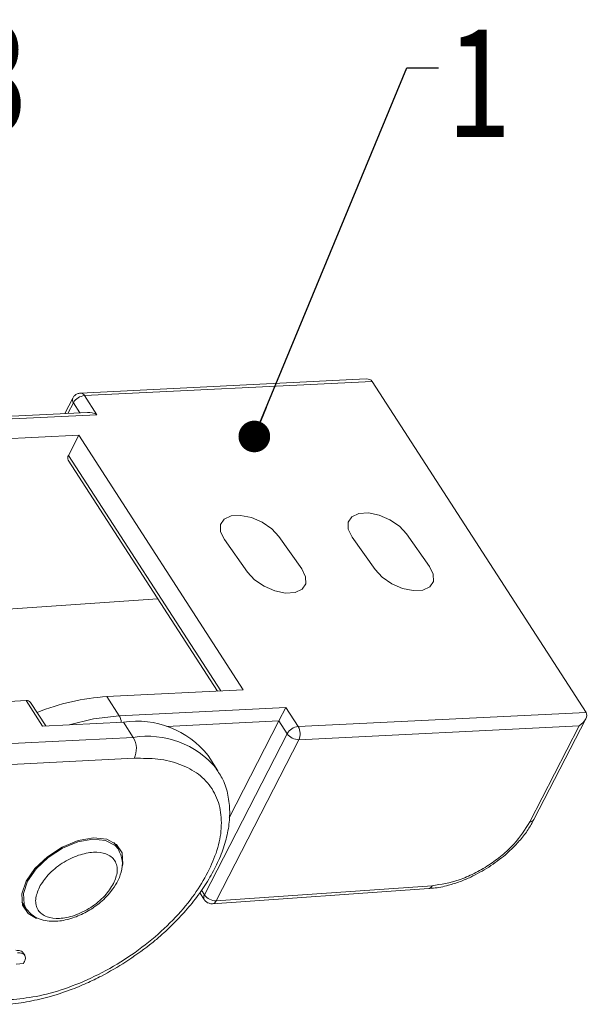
# Model space of a CAD drawing. Header units: millimetres. Extents: x 3075 to 3577, y -362 to -10.
# Tile 30 of 30: x 3501 to 3528, y -96 to -49. Entities that reach past the tile are written whole.
import ezdxf

# ---------------------------------------------------------------- set-up
doc = ezdxf.new("R2010")
doc.units = ezdxf.units.MM
doc.styles.get("Standard").update_dxf_attribs({"font": '仿宋_GB2312.ttf', "width": 0.8})
doc.dimstyles.new('副本 ISO-5', dxfattribs={"dimtxt": 3, "dimasz": 1.5, "dimexe": 1, "dimexo": 0.625, "dimgap": 0.5, "dimtad": 1, "dimtoh": 1, "dimdsep": 46, "dimtxsty": 'Standard', "dimcen": 2.5, "dimadec": 0, "dimazin": 0, "dimtfac": 1, "dimtmove": 0, "dimatfit": 3, "dimfxl": 0, "dimarcsym": 0})

msp = doc.modelspace()

# ---------------------------------------------------------------- linework, layer by layer
at = {"color": 7, "linetype": 'Continuous', "lineweight": 15}
for p, q in [((3517.808, -66.191), (3504.278, -66.861)), ((3504.464, -66.981), (3518.098, -66.306)), ((3518.098, -66.306), (3528.229, -82.001)), ((3503.908, -67.1), (3503.532, -67.832)), ((3505.048, -67.886), (3504.464, -66.981)), ((3503.681, -67.825), (3503.941, -67.318)), ((3503.941, -67.318), (3504.25, -67.797)), ((3504.609, -67.779), (3496.969, -68.157)), ((3497.154, -68.277), (3505.048, -67.886)), ((3504.197, -68.863), (3497.739, -69.183)), ((3504.197, -68.863), (3503.709, -69.815)), ((3511.99, -80.936), (3504.197, -68.863)), ((3503.698, -70.036), (3510.772, -80.997)), ((3510.921, -80.989), (3503.709, -69.815)), ((3513.679, -73.661), (3514.763, -75.198)), ((3518.233, -75.229), (3517.149, -73.692)), ((3519.729, -73.542), (3520.814, -75.079)), ((3512.183, -75.348), (3511.099, -73.81)), ((3507.944, -76.615), (3500.071, -77.167)), ((3505.532, -81.256), (3511.99, -80.936)), ((3491.179, -81.967), (3501.703, -81.446)), ((3501.703, -81.446), (3502.482, -82.653)), ((3502.631, -82.646), (3501.908, -81.527)), ((3506.116, -82.162), (3505.532, -81.256)), ((3514.01, -81.771), (3506.116, -82.162)), ((3513.682, -82.41), (3514.01, -81.771)), ((3514.594, -82.676), (3514.01, -81.771)), ((3528.229, -82.001), (3514.594, -82.676)), ((3506.311, -82.463), (3502.482, -82.653)), ((3506.311, -82.463), (3506.778, -83.188)), ((3508.359, -82.674), (3513.682, -82.41)), ((3511.323, -87.008), (3513.682, -82.41)), ((3513.682, -82.41), (3514.071, -83.014)), ((3514.625, -83.298), (3527.901, -82.64)), ((3527.901, -82.64), (3525.566, -87.192)), ((3525.763, -87.091), (3528.214, -82.313)), ((3514.071, -83.014), (3510.149, -90.658)), ((3506.778, -83.188), (3496.255, -83.709)), ((3514.625, -83.298), (3510.703, -90.942)), ((3510.789, -84.768), (3510.321, -84.044)), ((3506.828, -84.182), (3496.545, -84.691)), ((3510.718, -84.663), (3510.789, -84.768)), ((3506.073, -88.496), (3505.86, -88.166)), ((3506.073, -88.496), (3506.109, -88.558)), ((3509.93, -90.555), (3510.138, -90.878)), ((3510.149, -90.658), (3510.008, -90.438)), ((3510.539, -91.079), (3520.774, -90.361)), ((3510.703, -90.942), (3520.938, -90.224)), ((3501.497, -90.981), (3501.711, -91.312)), ((3501.711, -91.312), (3501.674, -91.25)), ((3501.637, -93.52), (3501.559, -93.399)), ((3501.224, -93.951), (3501.58, -93.914))]:
    msp.add_line(p, q, dxfattribs=at)
at = {"color": 7, "linetype": 'Continuous', "lineweight": 15, "flags": 128}
for points in [[(3511.099, -73.81), (3510.917, -73.438), (3510.913, -73.101), (3511.087, -72.841), (3511.418, -72.689), (3511.866, -72.663), (3512.377, -72.766), (3512.89, -72.986), (3513.342, -73.297), (3513.679, -73.661)], [(3517.149, -73.692), (3516.967, -73.319), (3516.963, -72.982), (3517.137, -72.722), (3517.468, -72.57), (3517.916, -72.544), (3518.427, -72.648), (3518.94, -72.868), (3519.392, -73.179), (3519.729, -73.542)], [(3520.814, -75.079), (3520.995, -75.452), (3521, -75.789), (3520.826, -76.049), (3520.495, -76.201), (3520.047, -76.227), (3519.536, -76.124), (3519.023, -75.903), (3518.571, -75.593), (3518.233, -75.229)], [(3514.763, -75.198), (3514.945, -75.571), (3514.949, -75.907), (3514.775, -76.167), (3514.445, -76.32), (3513.997, -76.346), (3513.485, -76.242), (3512.973, -76.022), (3512.52, -75.711), (3512.183, -75.348)], [(3503.74, -82.591), (3504.9, -82.308), (3506.116, -82.162)], [(3501.674, -91.25), (3501.61, -91.097), (3501.579, -90.587), (3501.775, -90.009), (3502.177, -89.421), (3502.748, -88.88), (3503.43, -88.44), (3504.158, -88.143), (3504.86, -88.018), (3505.466, -88.078), (3505.919, -88.317), (3506.073, -88.496)], [(3501.703, -90.012), (3502.119, -89.405), (3502.709, -88.846), (3503.415, -88.39), (3504.167, -88.083), (3504.892, -87.954), (3505.52, -88.016), (3505.988, -88.263), (3506.251, -88.67), (3506.283, -89.198), (3506.258, -89.325)], [(3502.198, -91.772), (3501.796, -91.545), (3501.533, -91.138), (3501.501, -90.61), (3501.703, -90.012)]]:
    msp.add_lwpolyline(points, dxfattribs=at)
at = {"color": 7, "linetype": 'Continuous', "lineweight": 15}
for centre, radius, start, end in [((3504.114, -67.181), 0.221, 158.5563, 218.4605), ((3504.528, -67.654), 0.676, 95.4428, 150.2318), ((3504.27, -67.078), 0.217, 26.5397, 87.8481), ((3503.886, -69.935), 0.214, 146.0234, 208.339), ((3501.738, -81.658), 0.215, 37.615, 99.37), ((3506.249, -92.089), 10.857, 93.7899, 111.7901), ((3505.571, -82.487), 0.635, 1.6941, 30.8827), ((3506.948, -86.726), 4.31, 38.4888, 98.4962), ((3514.658, -83.349), 0.676, 95.4428, 150.2318), ((3514.622, -82.622), 0.676, 215.447, 270.2276), ((3514.01, -83.017), 0.676, 335.4428, 30.2318), ((3507.454, -87.38), 4.246, 39.7754, 99.1586), ((3505.844, -83.733), 1.082, 335.4428, 30.2318), ((3525.577, -86.97), 0.221, 267.2119, 327.1425), ((3520.738, -90.15), 0.214, 279.851, 339.9226), ((3510.335, -90.777), 0.221, 147.1362, 207.183), ((3510.7, -90.265), 0.676, 215.447, 270.2276), ((3510.502, -90.868), 0.214, 279.9102, 339.9172)]:
    msp.add_arc(centre, radius, start, end, dxfattribs=at)
for centre, major_axis, ratio, start_param, end_param in [((3517.576, -66.643), (-0.523, -0.337), 0.577335, 3.141633, 3.92695), ((3504.884, -68.206), (-0.554, 0.284), 0.577382, 4.712389, 5.497706), ((3527.706, -82.339), (-0.523, -0.337), 0.577335, 1.570837, 3.141633)]:
    msp.add_ellipse(centre, major_axis=major_axis, ratio=ratio, start_param=start_param, end_param=end_param, dxfattribs=at)
for points, knots in [([(3504.278, -66.862), (3504.225, -66.87), (3504.12, -66.886), (3503.988, -66.975), (3503.935, -67.06), (3503.909, -67.1)], [0, 0, 0, 0, 0.347327, 0.689107, 1, 1, 1, 1]), ([(3510.314, -89.586), (3510.473, -89.238), (3510.799, -88.521), (3510.988, -87.473), (3510.922, -86.477), (3510.556, -85.603), (3509.911, -84.91), (3509.031, -84.439), (3507.997, -84.18), (3507.21, -84.181), (3506.828, -84.182)], [0, 0, 0, 0, 0.116516, 0.240011, 0.368641, 0.5, 0.631359, 0.759989, 0.883484, 1, 1, 1, 1]), ([(3506.428, -93.833), (3506.81, -93.573), (3507.346, -93.206), (3508.073, -92.602), (3508.656, -92.066), (3509.284, -91.4), (3509.863, -90.681), (3510.374, -89.916), (3510.795, -89.123), (3511.11, -88.315), (3511.306, -87.506), (3511.371, -86.703), (3511.285, -85.921), (3511.073, -85.218), (3510.81, -84.83), (3510.692, -84.657)], [0, 0, 0, 0, 0.103042, 0.1447648, 0.2135281, 0.2841026, 0.3590103, 0.4363071, 0.5153316, 0.5956625, 0.677097, 0.7596419, 0.8436362, 0.9300421, 1, 1, 1, 1]), ([(3520.938, -90.224), (3521.361, -90.158), (3522.012, -90.057), (3522.932, -89.656), (3523.625, -89.26), (3524.264, -88.783), (3524.995, -88.102), (3525.341, -87.55), (3525.566, -87.192)], [0, 0, 0, 0, 0.239786, 0.368572, 0.5, 0.631428, 0.760214, 1, 1, 1, 1]), ([(3523.62, -89.34), (3523.891, -89.151), (3524.27, -88.886), (3524.759, -88.437), (3525.131, -88.041), (3525.496, -87.569), (3525.672, -87.247), (3525.758, -87.09)], [0, 0, 0, 0, 0.297002, 0.416616, 0.612571, 0.811708, 1, 1, 1, 1]), ([(3501.711, -91.312), (3501.808, -91.43), (3501.994, -91.656), (3502.499, -91.889), (3503.152, -91.945), (3503.892, -91.782), (3504.562, -91.486), (3505.197, -91.063), (3505.685, -90.578), (3506.032, -90.058), (3506.235, -89.555), (3506.299, -88.99), (3506.151, -88.667), (3506.073, -88.496)], [0, 0, 0, 0, 0.079313, 0.151233, 0.272402, 0.370939, 0.463315, 0.551394, 0.657507, 0.726391, 0.806341, 0.897608, 1, 1, 1, 1]), ([(3502.328, -90.293), (3502.453, -90.095), (3502.646, -89.789), (3503.052, -89.413), (3503.407, -89.153), (3503.791, -88.935), (3504.298, -88.726), (3504.91, -88.602), (3505.423, -88.67), (3505.736, -88.839), (3505.911, -89.029), (3506.01, -89.267), (3506.042, -89.621), (3505.922, -89.923), (3505.845, -90.119)], [0, 0, 0, 0, 0.119721, 0.184896, 0.25, 0.315174, 0.380279, 0.5, 0.619721, 0.684896, 0.75, 0.815174, 0.880279, 1, 1, 1, 1]), ([(3500.956, -95.626), (3501.357, -95.588), (3502.184, -95.51), (3503.544, -95.132), (3504.966, -94.547), (3506.375, -93.752), (3507.68, -92.796), (3508.798, -91.741), (3509.703, -90.657), (3510.115, -89.936), (3510.314, -89.586)], [0, 0, 0, 0, 0.116516, 0.240011, 0.368641, 0.5, 0.631359, 0.759989, 0.883484, 1, 1, 1, 1]), ([(3520.779, -90.349), (3520.852, -90.347), (3521.15, -90.339), (3521.653, -90.226), (3522.246, -90.039), (3522.894, -89.771), (3523.338, -89.508), (3523.62, -89.34)], [0, 0, 0, 0, 0.0808024, 0.3319521, 0.520609, 0.6949486, 1, 1, 1, 1]), ([(3505.845, -90.119), (3505.72, -90.317), (3505.528, -90.623), (3505.121, -90.999), (3504.766, -91.259), (3504.382, -91.477), (3503.875, -91.686), (3503.263, -91.81), (3502.751, -91.741), (3502.438, -91.573), (3502.262, -91.383), (3502.163, -91.145), (3502.131, -90.791), (3502.251, -90.489), (3502.328, -90.293)], [0, 0, 0, 0, 0.119721, 0.184896, 0.25, 0.315174, 0.380279, 0.5, 0.619721, 0.684896, 0.75, 0.815174, 0.880279, 1, 1, 1, 1]), ([(3510.14, -90.878), (3510.143, -90.883), (3510.168, -90.927), (3510.241, -90.998), (3510.369, -91.063), (3510.478, -91.091), (3510.534, -91.077), (3510.539, -91.076)], [0, 0, 0, 0, 0.043136, 0.32322, 0.632608, 0.967554, 1, 1, 1, 1]), ([(3501.221, -93.287), (3501.293, -93.289), (3501.415, -93.291), (3501.525, -93.342), (3501.546, -93.39), (3501.552, -93.403)], [0, 0, 0, 0, 0.504908, 0.858157, 1, 1, 1, 1]), ([(3500.68, -95.844), (3500.689, -95.844), (3501.02, -95.849), (3501.709, -95.743), (3502.741, -95.525), (3503.698, -95.213), (3504.546, -94.864), (3505.436, -94.437), (3506.045, -94.067), (3506.428, -93.833)], [0, 0, 0, 0, 0.0052362, 0.1861897, 0.3605314, 0.5410876, 0.6730228, 0.7940491, 1, 1, 1, 1]), ([(3501.299, -93.408), (3501.372, -93.409), (3501.496, -93.41), (3501.619, -93.478), (3501.673, -93.584), (3501.661, -93.736), (3501.608, -93.852), (3501.58, -93.914)], [0, 0, 0, 0, 0.24093, 0.409491, 0.578642, 0.775105, 1, 1, 1, 1])]:
    msp.add_open_spline(points, degree=3, knots=knots, dxfattribs=at)

# ---------------------------------------------------------------- texts
at = {"color": 5, "lineweight": 9, "char_height": 5.25, "width": 3.28134, "attachment_point": 1}
for s, insert in [('3', (3498.953, -49.247)), ('1', (3521.747, -49.471))]:
    msp.add_mtext(s, dxfattribs=dict(at, insert=insert))

# ---------------------------------------------------------------- leaders
at = {"color": 5, "lineweight": 9}
msp.add_leader([(3512.514, -68.918), (3519.747, -51.44), (3521.247, -51.44)], dimstyle='副本 ISO-5', override={"dimgap": 0.5, "dimtad": 0, "dimldrblk": 'Dot'}, dxfattribs=at)

doc.saveas('drawing.dxf')
